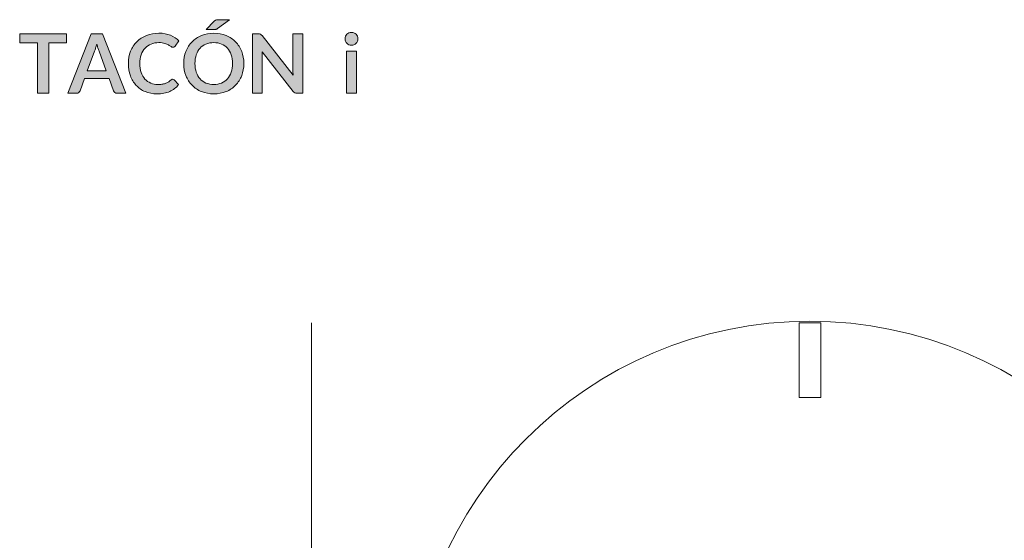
# Model space of a CAD drawing. Header units: inches. Extents: x 37 to 169, y -264 to -88.
# Tile 18 of 29: x 40 to 78, y -108 to -88. Entities that reach past the tile are written whole.
import ezdxf

# ---------------------------------------------------------------- set-up
doc = ezdxf.new("R2010")
doc.units = ezdxf.units.IN
doc.header["$MEASUREMENT"] = 0
doc.layers.add('Capa 1', color=7, linetype='Continuous')

# ---------------------------------------------------------------- blocks, each defined once
blk = doc.blocks.new('block 24')
at = {"layer": 'Capa 1'}
h = blk.add_hatch(color=250, dxfattribs=at)
h.dxf.hatch_style = 2
edge = h.paths.add_edge_path()
edge.add_spline(control_points=[(48.286, -89.585), (48.286, -89.754), (48.258, -89.909), (48.202, -90.053), (48.146, -90.196), (48.067, -90.32), (47.966, -90.425), (47.864, -90.53), (47.742, -90.612), (47.599, -90.67), (47.456, -90.729), (47.298, -90.758), (47.124, -90.758), (46.951, -90.758), (46.792, -90.729), (46.649, -90.67), (46.505, -90.612), (46.383, -90.53), (46.281, -90.425), (46.178, -90.32), (46.099, -90.196), (46.043, -90.053), (45.987, -89.909), (45.959, -89.754), (45.959, -89.585), (45.959, -89.417), (45.987, -89.261), (46.043, -89.118), (46.099, -88.974), (46.178, -88.85), (46.281, -88.746), (46.383, -88.641), (46.505, -88.559), (46.649, -88.5), (46.792, -88.442), (46.951, -88.412), (47.124, -88.412), (47.298, -88.412), (47.456, -88.442), (47.599, -88.501), (47.742, -88.56), (47.864, -88.642), (47.966, -88.746), (48.067, -88.851), (48.146, -88.974), (48.202, -89.118), (48.258, -89.261), (48.286, -89.417), (48.286, -89.585)], knot_values=[0, 0, 0, 0, 1, 1, 1, 2, 2, 2, 3, 3, 3, 4, 4, 4, 5, 5, 5, 6, 6, 6, 7, 7, 7, 8, 8, 8, 9, 9, 9, 10, 10, 10, 11, 11, 11, 12, 12, 12, 13, 13, 13, 14, 14, 14, 15, 15, 15, 16, 16, 16, 16], degree=3, periodic=1)
edge = h.paths.add_edge_path()
edge.add_spline(control_points=[(47.848, -89.585), (47.848, -89.459), (47.832, -89.346), (47.798, -89.246), (47.765, -89.146), (47.717, -89.062), (47.654, -88.992), (47.592, -88.922), (47.516, -88.868), (47.427, -88.831), (47.337, -88.794), (47.236, -88.776), (47.124, -88.776), (47.012, -88.776), (46.911, -88.794), (46.821, -88.831), (46.731, -88.868), (46.655, -88.922), (46.592, -88.992), (46.529, -89.062), (46.48, -89.146), (46.446, -89.246), (46.412, -89.346), (46.396, -89.459), (46.396, -89.585), (46.396, -89.711), (46.412, -89.824), (46.446, -89.924), (46.48, -90.024), (46.529, -90.109), (46.592, -90.178), (46.655, -90.248), (46.731, -90.301), (46.821, -90.338), (46.911, -90.375), (47.012, -90.393), (47.124, -90.393), (47.236, -90.393), (47.337, -90.375), (47.427, -90.338), (47.516, -90.301), (47.592, -90.248), (47.654, -90.178), (47.717, -90.109), (47.765, -90.024), (47.798, -89.924), (47.832, -89.824), (47.848, -89.711), (47.848, -89.585)], knot_values=[0, 0, 0, 0, 1, 1, 1, 2, 2, 2, 3, 3, 3, 4, 4, 4, 5, 5, 5, 6, 6, 6, 7, 7, 7, 8, 8, 8, 9, 9, 9, 10, 10, 10, 11, 11, 11, 12, 12, 12, 13, 13, 13, 14, 14, 14, 15, 15, 15, 16, 16, 16, 16], degree=3, periodic=1)
edge = h.paths.add_edge_path()
edge.add_spline(control_points=[(47.737, -87.89), (47.737, -87.89), (47.267, -88.233), (47.267, -88.233), (47.256, -88.241), (47.245, -88.248), (47.235, -88.254), (47.225, -88.259), (47.215, -88.263), (47.204, -88.266), (47.194, -88.269), (47.184, -88.271), (47.173, -88.272), (47.162, -88.274), (47.149, -88.274), (47.134, -88.274), (47.134, -88.274), (46.826, -88.274), (46.826, -88.274), (46.826, -88.274), (47.137, -87.953), (47.137, -87.953), (47.15, -87.941), (47.162, -87.93), (47.173, -87.922), (47.184, -87.913), (47.195, -87.907), (47.207, -87.902), (47.218, -87.897), (47.232, -87.894), (47.247, -87.892), (47.261, -87.891), (47.279, -87.89), (47.3, -87.89), (47.3, -87.89), (47.737, -87.89), (47.737, -87.89)], knot_values=[0, 0, 0, 0, 1, 1, 1, 2, 2, 2, 3, 3, 3, 4, 4, 4, 5, 5, 5, 6, 6, 6, 7, 7, 7, 8, 8, 8, 9, 9, 9, 10, 10, 10, 11, 11, 11, 12, 12, 12, 12], degree=3, periodic=1)
h = blk.add_hatch(color=250, dxfattribs=at)
h.dxf.hatch_style = 2
h.paths.add_polyline_path([(41.43, -88.438), (41.43, -88.788), (40.739, -88.788), (40.739, -90.733), (40.312, -90.733), (40.312, -88.788), (39.619, -88.788), (39.619, -88.438)])
h = blk.add_hatch(color=250, dxfattribs=at)
h.dxf.hatch_style = 2
edge = h.paths.add_edge_path()
edge.add_spline(control_points=[(43.719, -90.733), (43.719, -90.733), (43.389, -90.733), (43.389, -90.733), (43.352, -90.733), (43.321, -90.724), (43.298, -90.705), (43.274, -90.687), (43.257, -90.664), (43.246, -90.636), (43.246, -90.636), (43.075, -90.168), (43.075, -90.168), (43.075, -90.168), (42.124, -90.168), (42.124, -90.168), (42.124, -90.168), (41.952, -90.636), (41.952, -90.636), (41.944, -90.661), (41.927, -90.683), (41.902, -90.703), (41.877, -90.723), (41.847, -90.733), (41.811, -90.733), (41.811, -90.733), (41.479, -90.733), (41.479, -90.733), (41.479, -90.733), (42.381, -88.438), (42.381, -88.438), (42.381, -88.438), (42.817, -88.438), (42.817, -88.438), (42.817, -88.438), (43.719, -90.733), (43.719, -90.733)], knot_values=[0, 0, 0, 0, 1, 1, 1, 2, 2, 2, 3, 3, 3, 4, 4, 4, 5, 5, 5, 6, 6, 6, 7, 7, 7, 8, 8, 8, 9, 9, 9, 10, 10, 10, 11, 11, 11, 12, 12, 12, 12], degree=3, periodic=1)
edge = h.paths.add_edge_path()
edge.add_spline(control_points=[(42.233, -89.866), (42.233, -89.866), (42.965, -89.866), (42.965, -89.866), (42.965, -89.866), (42.686, -89.103), (42.686, -89.103), (42.673, -89.069), (42.659, -89.029), (42.644, -88.983), (42.628, -88.937), (42.613, -88.887), (42.598, -88.833), (42.583, -88.887), (42.569, -88.937), (42.555, -88.984), (42.54, -89.03), (42.526, -89.071), (42.513, -89.106), (42.513, -89.106), (42.233, -89.866), (42.233, -89.866)], knot_values=[0, 0, 0, 0, 1, 1, 1, 2, 2, 2, 3, 3, 3, 4, 4, 4, 5, 5, 5, 6, 6, 6, 7, 7, 7, 7], degree=3, periodic=1)
h = blk.add_hatch(color=250, dxfattribs=at)
h.dxf.hatch_style = 2
edge = h.paths.add_edge_path()
edge.add_spline(control_points=[(45.533, -90.192), (45.557, -90.192), (45.577, -90.201), (45.594, -90.219), (45.594, -90.219), (45.762, -90.401), (45.762, -90.401), (45.669, -90.517), (45.554, -90.605), (45.418, -90.666), (45.283, -90.728), (45.119, -90.758), (44.929, -90.758), (44.758, -90.758), (44.605, -90.73), (44.469, -90.671), (44.333, -90.613), (44.217, -90.532), (44.121, -90.428), (44.024, -90.325), (43.95, -90.201), (43.899, -90.057), (43.848, -89.913), (43.822, -89.756), (43.822, -89.585), (43.822, -89.413), (43.851, -89.255), (43.908, -89.112), (43.965, -88.968), (44.046, -88.845), (44.149, -88.741), (44.253, -88.637), (44.377, -88.556), (44.521, -88.499), (44.666, -88.441), (44.826, -88.412), (45, -88.412), (45.171, -88.412), (45.32, -88.439), (45.447, -88.494), (45.574, -88.548), (45.684, -88.621), (45.775, -88.711), (45.775, -88.711), (45.632, -88.909), (45.632, -88.909), (45.623, -88.922), (45.613, -88.933), (45.599, -88.942), (45.586, -88.952), (45.568, -88.957), (45.545, -88.957), (45.52, -88.957), (45.495, -88.947), (45.47, -88.928), (45.445, -88.909), (45.412, -88.888), (45.373, -88.866), (45.334, -88.844), (45.285, -88.823), (45.225, -88.804), (45.165, -88.785), (45.089, -88.776), (44.997, -88.776), (44.889, -88.776), (44.79, -88.795), (44.699, -88.832), (44.609, -88.87), (44.531, -88.923), (44.466, -88.993), (44.401, -89.063), (44.35, -89.148), (44.314, -89.248), (44.277, -89.348), (44.259, -89.461), (44.259, -89.585), (44.259, -89.714), (44.277, -89.829), (44.314, -89.93), (44.35, -90.03), (44.4, -90.115), (44.462, -90.184), (44.524, -90.253), (44.598, -90.305), (44.683, -90.342), (44.767, -90.378), (44.858, -90.397), (44.956, -90.397), (45.014, -90.397), (45.066, -90.393), (45.114, -90.387), (45.161, -90.381), (45.204, -90.371), (45.244, -90.357), (45.284, -90.343), (45.321, -90.325), (45.357, -90.304), (45.392, -90.282), (45.427, -90.255), (45.462, -90.224), (45.473, -90.214), (45.484, -90.206), (45.495, -90.201), (45.507, -90.195), (45.52, -90.192), (45.533, -90.192)], knot_values=[0, 0, 0, 0, 1, 1, 1, 2, 2, 2, 3, 3, 3, 4, 4, 4, 5, 5, 5, 6, 6, 6, 7, 7, 7, 8, 8, 8, 9, 9, 9, 10, 10, 10, 11, 11, 11, 12, 12, 12, 13, 13, 13, 14, 14, 14, 15, 15, 15, 16, 16, 16, 17, 17, 17, 18, 18, 18, 19, 19, 19, 20, 20, 20, 21, 21, 21, 22, 22, 22, 23, 23, 23, 24, 24, 24, 25, 25, 25, 26, 26, 26, 27, 27, 27, 28, 28, 28, 29, 29, 29, 30, 30, 30, 31, 31, 31, 32, 32, 32, 33, 33, 33, 34, 34, 34, 35, 35, 35, 35], degree=3, periodic=1)
h = blk.add_hatch(color=250, dxfattribs=at)
h.dxf.hatch_style = 2
edge = h.paths.add_edge_path()
edge.add_spline(control_points=[(48.894, -88.44), (48.907, -88.442), (48.918, -88.445), (48.928, -88.45), (48.938, -88.454), (48.948, -88.461), (48.958, -88.47), (48.967, -88.479), (48.978, -88.491), (48.989, -88.506), (48.989, -88.506), (50.194, -90.041), (50.194, -90.041), (50.19, -90.004), (50.187, -89.968), (50.186, -89.932), (50.184, -89.897), (50.183, -89.864), (50.183, -89.833), (50.183, -89.833), (50.183, -88.438), (50.183, -88.438), (50.183, -88.438), (50.56, -88.438), (50.56, -88.438), (50.56, -88.438), (50.56, -90.733), (50.56, -90.733), (50.56, -90.733), (50.339, -90.733), (50.339, -90.733), (50.305, -90.733), (50.277, -90.728), (50.255, -90.717), (50.233, -90.707), (50.211, -90.688), (50.19, -90.66), (50.19, -90.66), (48.989, -89.131), (48.989, -89.131), (48.993, -89.165), (48.995, -89.199), (48.997, -89.232), (48.998, -89.266), (48.999, -89.296), (48.999, -89.323), (48.999, -89.323), (48.999, -90.733), (48.999, -90.733), (48.999, -90.733), (48.623, -90.733), (48.623, -90.733), (48.623, -90.733), (48.623, -88.438), (48.623, -88.438), (48.623, -88.438), (48.847, -88.438), (48.847, -88.438), (48.866, -88.438), (48.882, -88.438), (48.894, -88.44)], knot_values=[0, 0, 0, 0, 1, 1, 1, 2, 2, 2, 3, 3, 3, 4, 4, 4, 5, 5, 5, 6, 6, 6, 7, 7, 7, 8, 8, 8, 9, 9, 9, 10, 10, 10, 11, 11, 11, 12, 12, 12, 13, 13, 13, 14, 14, 14, 15, 15, 15, 16, 16, 16, 17, 17, 17, 18, 18, 18, 19, 19, 19, 20, 20, 20, 20], degree=3, periodic=1)
at = {"layer": 'Capa 1', "lineweight": 0}
blk.add_lwpolyline([(41.43, -88.438), (41.43, -88.788), (40.739, -88.788), (40.739, -90.733), (40.312, -90.733), (40.312, -88.788), (39.619, -88.788), (39.619, -88.438), (41.43, -88.438)], dxfattribs=at)
for points, knots in [([(47.737, -87.89), (47.737, -87.89), (47.267, -88.233), (47.267, -88.233), (47.256, -88.241), (47.245, -88.248), (47.235, -88.254), (47.225, -88.259), (47.215, -88.263), (47.204, -88.266), (47.194, -88.269), (47.184, -88.271), (47.173, -88.272), (47.162, -88.274), (47.149, -88.274), (47.134, -88.274), (47.134, -88.274), (46.826, -88.274), (46.826, -88.274), (46.826, -88.274), (47.137, -87.953), (47.137, -87.953), (47.15, -87.941), (47.162, -87.93), (47.173, -87.922), (47.184, -87.913), (47.195, -87.907), (47.207, -87.902), (47.218, -87.897), (47.232, -87.894), (47.247, -87.892), (47.261, -87.891), (47.279, -87.89), (47.3, -87.89), (47.3, -87.89), (47.737, -87.89), (47.737, -87.89)], [0, 0, 0, 0, 1, 1, 1, 2, 2, 2, 3, 3, 3, 4, 4, 4, 5, 5, 5, 6, 6, 6, 7, 7, 7, 8, 8, 8, 9, 9, 9, 10, 10, 10, 11, 11, 11, 12, 12, 12, 12]), ([(43.719, -90.733), (43.719, -90.733), (43.389, -90.733), (43.389, -90.733), (43.352, -90.733), (43.321, -90.724), (43.298, -90.705), (43.274, -90.687), (43.257, -90.664), (43.246, -90.636), (43.246, -90.636), (43.075, -90.168), (43.075, -90.168), (43.075, -90.168), (42.124, -90.168), (42.124, -90.168), (42.124, -90.168), (41.952, -90.636), (41.952, -90.636), (41.944, -90.661), (41.927, -90.683), (41.902, -90.703), (41.877, -90.723), (41.847, -90.733), (41.811, -90.733), (41.811, -90.733), (41.479, -90.733), (41.479, -90.733), (41.479, -90.733), (42.381, -88.438), (42.381, -88.438), (42.381, -88.438), (42.817, -88.438), (42.817, -88.438), (42.817, -88.438), (43.719, -90.733), (43.719, -90.733)], [0, 0, 0, 0, 1, 1, 1, 2, 2, 2, 3, 3, 3, 4, 4, 4, 5, 5, 5, 6, 6, 6, 7, 7, 7, 8, 8, 8, 9, 9, 9, 10, 10, 10, 11, 11, 11, 12, 12, 12, 12]), ([(45.533, -90.192), (45.557, -90.192), (45.577, -90.201), (45.594, -90.219), (45.594, -90.219), (45.762, -90.401), (45.762, -90.401), (45.669, -90.517), (45.554, -90.605), (45.418, -90.666), (45.283, -90.728), (45.119, -90.758), (44.929, -90.758), (44.758, -90.758), (44.605, -90.73), (44.469, -90.671), (44.333, -90.613), (44.217, -90.532), (44.121, -90.428), (44.024, -90.325), (43.95, -90.201), (43.899, -90.057), (43.848, -89.913), (43.822, -89.756), (43.822, -89.585), (43.822, -89.413), (43.851, -89.255), (43.908, -89.112), (43.965, -88.968), (44.046, -88.845), (44.149, -88.741), (44.253, -88.637), (44.377, -88.556), (44.521, -88.499), (44.666, -88.441), (44.826, -88.412), (45, -88.412), (45.171, -88.412), (45.32, -88.439), (45.447, -88.494), (45.574, -88.548), (45.684, -88.621), (45.775, -88.711), (45.775, -88.711), (45.632, -88.909), (45.632, -88.909), (45.623, -88.922), (45.613, -88.933), (45.599, -88.942), (45.586, -88.952), (45.568, -88.957), (45.545, -88.957), (45.52, -88.957), (45.495, -88.947), (45.47, -88.928), (45.445, -88.909), (45.412, -88.888), (45.373, -88.866), (45.334, -88.844), (45.285, -88.823), (45.225, -88.804), (45.165, -88.785), (45.089, -88.776), (44.997, -88.776), (44.889, -88.776), (44.79, -88.795), (44.699, -88.832), (44.609, -88.87), (44.531, -88.923), (44.466, -88.993), (44.401, -89.063), (44.35, -89.148), (44.314, -89.248), (44.277, -89.348), (44.259, -89.461), (44.259, -89.585), (44.259, -89.714), (44.277, -89.829), (44.314, -89.93), (44.35, -90.03), (44.4, -90.115), (44.462, -90.184), (44.524, -90.253), (44.598, -90.305), (44.683, -90.342), (44.767, -90.378), (44.858, -90.397), (44.956, -90.397), (45.014, -90.397), (45.066, -90.393), (45.114, -90.387), (45.161, -90.381), (45.204, -90.371), (45.244, -90.357), (45.284, -90.343), (45.321, -90.325), (45.357, -90.304), (45.392, -90.282), (45.427, -90.255), (45.462, -90.224), (45.473, -90.214), (45.484, -90.206), (45.495, -90.201), (45.507, -90.195), (45.52, -90.192), (45.533, -90.192)], [0, 0, 0, 0, 1, 1, 1, 2, 2, 2, 3, 3, 3, 4, 4, 4, 5, 5, 5, 6, 6, 6, 7, 7, 7, 8, 8, 8, 9, 9, 9, 10, 10, 10, 11, 11, 11, 12, 12, 12, 13, 13, 13, 14, 14, 14, 15, 15, 15, 16, 16, 16, 17, 17, 17, 18, 18, 18, 19, 19, 19, 20, 20, 20, 21, 21, 21, 22, 22, 22, 23, 23, 23, 24, 24, 24, 25, 25, 25, 26, 26, 26, 27, 27, 27, 28, 28, 28, 29, 29, 29, 30, 30, 30, 31, 31, 31, 32, 32, 32, 33, 33, 33, 34, 34, 34, 35, 35, 35, 35]), ([(48.286, -89.585), (48.286, -89.754), (48.258, -89.909), (48.202, -90.053), (48.146, -90.196), (48.067, -90.32), (47.966, -90.425), (47.864, -90.53), (47.742, -90.612), (47.599, -90.67), (47.456, -90.729), (47.298, -90.758), (47.124, -90.758), (46.951, -90.758), (46.792, -90.729), (46.649, -90.67), (46.505, -90.612), (46.383, -90.53), (46.281, -90.425), (46.178, -90.32), (46.099, -90.196), (46.043, -90.053), (45.987, -89.909), (45.959, -89.754), (45.959, -89.585), (45.959, -89.417), (45.987, -89.261), (46.043, -89.118), (46.099, -88.974), (46.178, -88.85), (46.281, -88.746), (46.383, -88.641), (46.505, -88.559), (46.649, -88.5), (46.792, -88.442), (46.951, -88.412), (47.124, -88.412), (47.298, -88.412), (47.456, -88.442), (47.599, -88.501), (47.742, -88.56), (47.864, -88.642), (47.966, -88.746), (48.067, -88.851), (48.146, -88.974), (48.202, -89.118), (48.258, -89.261), (48.286, -89.417), (48.286, -89.585)], [0, 0, 0, 0, 1, 1, 1, 2, 2, 2, 3, 3, 3, 4, 4, 4, 5, 5, 5, 6, 6, 6, 7, 7, 7, 8, 8, 8, 9, 9, 9, 10, 10, 10, 11, 11, 11, 12, 12, 12, 13, 13, 13, 14, 14, 14, 15, 15, 15, 16, 16, 16, 16]), ([(48.894, -88.44), (48.907, -88.442), (48.918, -88.445), (48.928, -88.45), (48.938, -88.454), (48.948, -88.461), (48.958, -88.47), (48.967, -88.479), (48.978, -88.491), (48.989, -88.506), (48.989, -88.506), (50.194, -90.041), (50.194, -90.041), (50.19, -90.004), (50.187, -89.968), (50.186, -89.932), (50.184, -89.897), (50.183, -89.864), (50.183, -89.833), (50.183, -89.833), (50.183, -88.438), (50.183, -88.438), (50.183, -88.438), (50.56, -88.438), (50.56, -88.438), (50.56, -88.438), (50.56, -90.733), (50.56, -90.733), (50.56, -90.733), (50.339, -90.733), (50.339, -90.733), (50.305, -90.733), (50.277, -90.728), (50.255, -90.717), (50.233, -90.707), (50.211, -90.688), (50.19, -90.66), (50.19, -90.66), (48.989, -89.131), (48.989, -89.131), (48.993, -89.165), (48.995, -89.199), (48.997, -89.232), (48.998, -89.266), (48.999, -89.296), (48.999, -89.323), (48.999, -89.323), (48.999, -90.733), (48.999, -90.733), (48.999, -90.733), (48.623, -90.733), (48.623, -90.733), (48.623, -90.733), (48.623, -88.438), (48.623, -88.438), (48.623, -88.438), (48.847, -88.438), (48.847, -88.438), (48.866, -88.438), (48.882, -88.438), (48.894, -88.44)], [0, 0, 0, 0, 1, 1, 1, 2, 2, 2, 3, 3, 3, 4, 4, 4, 5, 5, 5, 6, 6, 6, 7, 7, 7, 8, 8, 8, 9, 9, 9, 10, 10, 10, 11, 11, 11, 12, 12, 12, 13, 13, 13, 14, 14, 14, 15, 15, 15, 16, 16, 16, 17, 17, 17, 18, 18, 18, 19, 19, 19, 20, 20, 20, 20]), ([(42.233, -89.866), (42.233, -89.866), (42.965, -89.866), (42.965, -89.866), (42.965, -89.866), (42.686, -89.103), (42.686, -89.103), (42.673, -89.069), (42.659, -89.029), (42.644, -88.983), (42.628, -88.937), (42.613, -88.887), (42.598, -88.833), (42.583, -88.887), (42.569, -88.937), (42.555, -88.984), (42.54, -89.03), (42.526, -89.071), (42.513, -89.106), (42.513, -89.106), (42.233, -89.866), (42.233, -89.866)], [0, 0, 0, 0, 1, 1, 1, 2, 2, 2, 3, 3, 3, 4, 4, 4, 5, 5, 5, 6, 6, 6, 7, 7, 7, 7]), ([(47.848, -89.585), (47.848, -89.459), (47.832, -89.346), (47.798, -89.246), (47.765, -89.146), (47.717, -89.062), (47.654, -88.992), (47.592, -88.922), (47.516, -88.868), (47.427, -88.831), (47.337, -88.794), (47.236, -88.776), (47.124, -88.776), (47.012, -88.776), (46.911, -88.794), (46.821, -88.831), (46.731, -88.868), (46.655, -88.922), (46.592, -88.992), (46.529, -89.062), (46.48, -89.146), (46.446, -89.246), (46.412, -89.346), (46.396, -89.459), (46.396, -89.585), (46.396, -89.711), (46.412, -89.824), (46.446, -89.924), (46.48, -90.024), (46.529, -90.109), (46.592, -90.178), (46.655, -90.248), (46.731, -90.301), (46.821, -90.338), (46.911, -90.375), (47.012, -90.393), (47.124, -90.393), (47.236, -90.393), (47.337, -90.375), (47.427, -90.338), (47.516, -90.301), (47.592, -90.248), (47.654, -90.178), (47.717, -90.109), (47.765, -90.024), (47.798, -89.924), (47.832, -89.824), (47.848, -89.711), (47.848, -89.585)], [0, 0, 0, 0, 1, 1, 1, 2, 2, 2, 3, 3, 3, 4, 4, 4, 5, 5, 5, 6, 6, 6, 7, 7, 7, 8, 8, 8, 9, 9, 9, 10, 10, 10, 11, 11, 11, 12, 12, 12, 13, 13, 13, 14, 14, 14, 15, 15, 15, 16, 16, 16, 16])]:
    blk.add_open_spline(points, degree=3, knots=knots, dxfattribs=at)
blk = doc.blocks.new('block 25')
at = {"layer": 'Capa 1'}
h = blk.add_hatch(color=250, dxfattribs=at)
h.dxf.hatch_style = 2
edge = h.paths.add_edge_path()
edge.add_spline(control_points=[(52.699, -88.63), (52.699, -88.664), (52.693, -88.695), (52.679, -88.725), (52.665, -88.755), (52.647, -88.78), (52.624, -88.803), (52.601, -88.825), (52.575, -88.843), (52.544, -88.856), (52.513, -88.869), (52.481, -88.876), (52.446, -88.876), (52.412, -88.876), (52.38, -88.869), (52.349, -88.856), (52.319, -88.843), (52.293, -88.825), (52.271, -88.803), (52.249, -88.78), (52.231, -88.755), (52.218, -88.725), (52.204, -88.695), (52.198, -88.664), (52.198, -88.63), (52.198, -88.595), (52.204, -88.562), (52.218, -88.531), (52.231, -88.501), (52.249, -88.474), (52.271, -88.452), (52.293, -88.43), (52.319, -88.412), (52.349, -88.399), (52.38, -88.385), (52.412, -88.379), (52.446, -88.379), (52.481, -88.379), (52.513, -88.385), (52.544, -88.399), (52.575, -88.412), (52.601, -88.43), (52.624, -88.452), (52.647, -88.474), (52.665, -88.501), (52.679, -88.531), (52.693, -88.562), (52.699, -88.595), (52.699, -88.63)], knot_values=[0, 0, 0, 0, 1, 1, 1, 2, 2, 2, 3, 3, 3, 4, 4, 4, 5, 5, 5, 6, 6, 6, 7, 7, 7, 8, 8, 8, 9, 9, 9, 10, 10, 10, 11, 11, 11, 12, 12, 12, 13, 13, 13, 14, 14, 14, 15, 15, 15, 16, 16, 16, 16], degree=3, periodic=1)
h.paths.add_polyline_path([(52.641, -89.104), (52.641, -90.733), (52.249, -90.733), (52.249, -89.104)])
at = {"layer": 'Capa 1', "lineweight": 0}
blk.add_lwpolyline([(52.641, -89.104), (52.641, -90.733), (52.249, -90.733), (52.249, -89.104), (52.641, -89.104)], dxfattribs=at)
blk.add_open_spline([(52.699, -88.63), (52.699, -88.664), (52.693, -88.695), (52.679, -88.725), (52.665, -88.755), (52.647, -88.78), (52.624, -88.803), (52.601, -88.825), (52.575, -88.843), (52.544, -88.856), (52.513, -88.869), (52.481, -88.876), (52.446, -88.876), (52.412, -88.876), (52.38, -88.869), (52.349, -88.856), (52.319, -88.843), (52.293, -88.825), (52.271, -88.803), (52.249, -88.78), (52.231, -88.755), (52.218, -88.725), (52.204, -88.695), (52.198, -88.664), (52.198, -88.63), (52.198, -88.595), (52.204, -88.562), (52.218, -88.531), (52.231, -88.501), (52.249, -88.474), (52.271, -88.452), (52.293, -88.43), (52.319, -88.412), (52.349, -88.399), (52.38, -88.385), (52.412, -88.379), (52.446, -88.379), (52.481, -88.379), (52.513, -88.385), (52.544, -88.399), (52.575, -88.412), (52.601, -88.43), (52.624, -88.452), (52.647, -88.474), (52.665, -88.501), (52.679, -88.531), (52.693, -88.562), (52.699, -88.595), (52.699, -88.63)], degree=3, knots=[0, 0, 0, 0, 1, 1, 1, 2, 2, 2, 3, 3, 3, 4, 4, 4, 5, 5, 5, 6, 6, 6, 7, 7, 7, 8, 8, 8, 9, 9, 9, 10, 10, 10, 11, 11, 11, 12, 12, 12, 13, 13, 13, 14, 14, 14, 15, 15, 15, 16, 16, 16, 16], dxfattribs=at)

msp = doc.modelspace()

# ---------------------------------------------------------------- linework, layer by layer
at = {"layer": 'Capa 1', "color": 7, "lineweight": 9}
msp.add_lwpolyline([(50.902, -99.61), (50.902, -130.532)], dxfattribs=at)
at = {"layer": 'Capa 1', "color": 250, "lineweight": 5}
for points in [[(69.758, -99.612), (70.591, -99.612)], [(69.758, -102.495), (69.758, -99.612)], [(70.591, -99.612), (70.591, -102.495)], [(70.591, -102.495), (69.758, -102.495)]]:
    msp.add_lwpolyline(points, dxfattribs=at)
at = {"layer": 'Capa 1', "lineweight": 0}
msp.add_open_spline([(54.66, -115.054), (54.66, -106.492), (61.602, -99.549), (70.165, -99.549), (78.728, -99.549), (85.67, -106.492), (85.67, -115.054), (85.67, -123.617), (78.728, -130.559), (70.165, -130.559), (61.602, -130.559), (54.66, -123.617), (54.66, -115.054)], degree=3, knots=[0, 0, 0, 0, 1, 1, 1, 2, 2, 2, 3, 3, 3, 4, 4, 4, 4], dxfattribs=at)

# ---------------------------------------------------------------- block references
at = {"layer": 'Capa 1'}
for name in ['block 24', 'block 25']:
    msp.add_blockref(name, (0, 0), dxfattribs=at)

doc.saveas('drawing.dxf')
